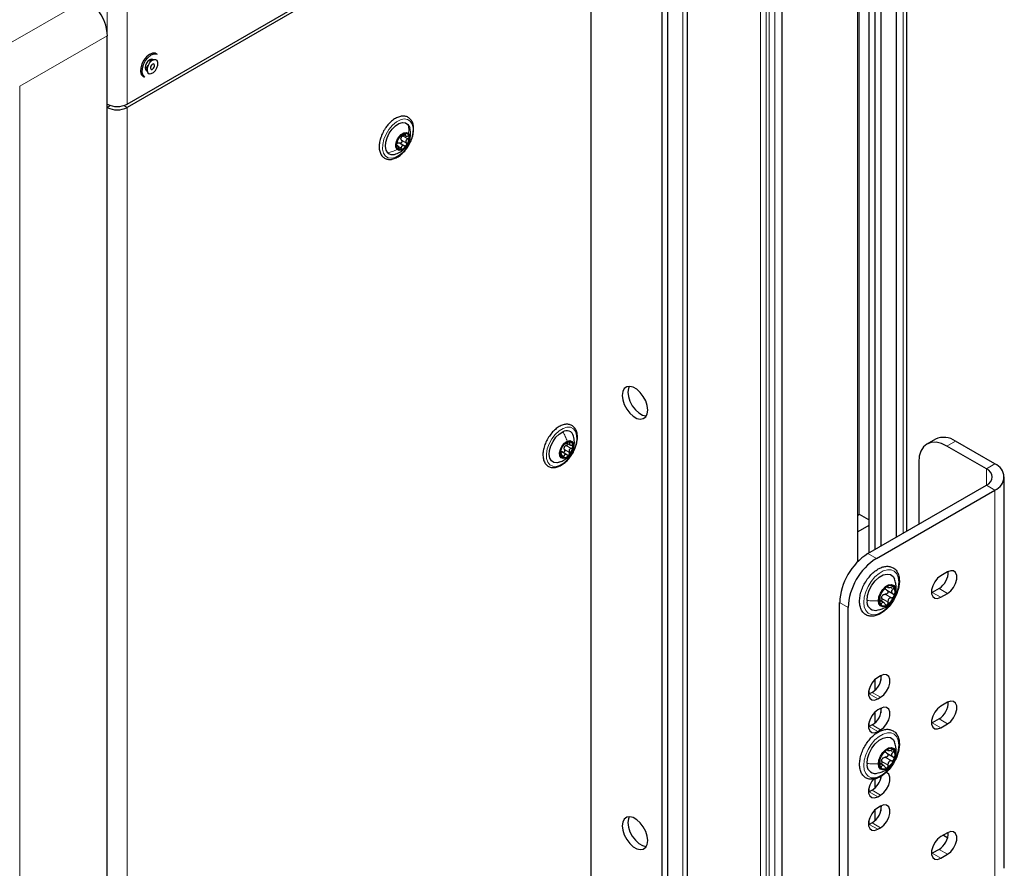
# Paper-space layout 'Blatt2' of a CAD drawing. Header units: millimetres. Extents: x 5 to 418, y 2 to 292.
# Tile 47 of 100: x 145 to 187, y 155 to 190. Entities that reach past the tile are written whole.
import ezdxf

# ---------------------------------------------------------------- set-up
doc = ezdxf.new("R2010")
doc.units = ezdxf.units.MM

psp = doc.layouts.new('Blatt2')

# ---------------------------------------------------------------- linework, layer by layer
at = {"color": 7, "linetype": 'Continuous', "lineweight": 25}
for p, q in [((173.308, 99.452), (173.308, 229.418)), ((177.237, 228.668), (177.237, 147.286)), ((172.229, 201.414), (172.229, 144.126)), ((172.464, 201.278), (172.464, 143.99)), ((149.908, 186.762), (169.047, 197.811)), ((169.047, 197.674), (149.908, 186.626)), ((169.282, 149.09), (169.282, 197.538)), ((182.01, 197.401), (182.01, 168.686)), ((182.451, 168.941), (182.451, 197.656)), ((181.138, 168.182), (181.138, 196.899)), ((181.374, 197.034), (181.374, 168.318)), ((180.408, 167.669), (180.408, 196.814)), ((180.871, 196.793), (180.871, 168.028)), ((149.083, 145.05), (149.083, 189.621)), ((151.182, 188.832), (151.123, 188.866)), ((150.657, 188.266), (150.74, 188.218)), ((150.949, 188.579), (150.865, 188.627)), ((150.578, 187.924), (150.637, 187.89)), ((161.44, 185.498), (161.54, 185.44)), ((161.209, 185.02), (161.156, 185.05)), ((161.278, 185.142), (161.484, 185.023)), ((183.652, 172.782), (183.298, 172.578)), ((186.135, 171.747), (184.485, 172.7)), ((168.039, 172.185), (167.987, 172.215)), ((168.27, 172.128), (168.042, 172.26)), ((168.265, 172.619), (168.424, 172.528)), ((185.782, 171.543), (184.132, 172.496)), ((167.885, 171.802), (168.067, 171.864)), ((182.953, 171.815), (182.953, 169.23)), ((186.526, 154.872), (186.526, 171.203)), ((180.832, 168.006), (185.782, 170.863)), ((181.185, 167.801), (186.135, 170.659)), ((180.478, 169.638), (180.408, 169.598)), ((180.871, 169.412), (180.478, 169.638)), ((180.871, 169.185), (180.408, 168.917)), ((184.155, 167.243), (183.872, 167.08)), ((181.619, 166.478), (181.88, 166.327)), ((181.63, 166.621), (181.679, 166.592)), ((183.802, 166.549), (183.519, 166.386)), ((181.489, 165.965), (181.338, 166.052)), ((183.519, 166.386), (183.485, 166.368)), ((183.872, 166.182), (184.155, 166.345)), ((179.653, 152.355), (179.653, 165.964)), ((180.007, 152.151), (180.007, 165.76)), ((181.138, 162.315), (181.138, 162.763)), ((181.362, 162.909), (181.244, 162.841)), ((181.374, 162.916), (181.374, 162.721)), ((180.891, 162.147), (180.857, 162.129)), ((180.871, 162.303), (180.871, 162.136)), ((181.009, 162.215), (180.891, 162.147)), ((181.244, 161.943), (181.362, 162.011)), ((181.362, 161.548), (181.244, 161.48)), ((181.374, 161.555), (181.374, 161.36)), ((184.155, 161.8), (183.872, 161.636)), ((181.138, 160.955), (181.138, 161.402)), ((180.891, 160.786), (180.857, 160.768)), ((180.871, 160.942), (180.871, 160.775)), ((181.009, 160.854), (180.891, 160.786)), ((183.519, 160.942), (183.485, 160.924)), ((183.802, 161.105), (183.519, 160.942)), ((183.872, 160.738), (184.155, 160.901)), ((181.244, 160.582), (181.362, 160.65)), ((181.619, 159.673), (181.88, 159.522)), ((181.63, 159.816), (181.679, 159.788)), ((181.489, 159.16), (181.338, 159.247)), ((181.374, 158.705), (181.374, 158.638)), ((181.138, 158.233), (181.138, 158.61)), ((180.891, 158.064), (180.857, 158.046)), ((180.871, 158.221), (180.871, 158.053)), ((181.009, 158.132), (180.891, 158.064)), ((181.244, 157.86), (181.362, 157.928)), ((181.362, 157.465), (181.244, 157.397)), ((181.374, 157.472), (181.374, 157.277)), ((181.138, 156.872), (181.138, 157.319)), ((180.891, 156.703), (180.857, 156.685)), ((180.871, 156.86), (180.871, 156.693)), ((181.009, 156.771), (180.891, 156.703)), ((181.244, 156.499), (181.362, 156.567)), ((184.155, 156.356), (183.872, 156.193)), ((183.987, 156.259), (184.132, 156.165)), ((184.132, 156.165), (184.161, 156.148)), ((183.519, 155.499), (183.485, 155.481)), ((183.802, 155.662), (183.519, 155.499)), ((183.872, 155.295), (184.155, 155.458))]:
    psp.add_line(p, q, dxfattribs=at)
at = {"color": 7, "linetype": 'Continuous', "lineweight": 18}
for p, q in [((173.113, 229.146), (173.113, 99.18)), ((176.354, 147.184), (176.354, 228.566)), ((176.589, 228.566), (176.589, 147.184)), ((176.707, 147.116), (176.707, 228.498)), ((176.943, 228.498), (176.943, 147.116)), ((149.083, 186.762), (149.083, 212.279)), ((149.908, 186.762), (149.908, 212.279)), ((182.305, 168.856), (182.305, 197.571)), ((180.467, 196.714), (180.467, 169.632)), ((180.891, 196.798), (180.891, 168.04)), ((144.542, 189.038), (148.2, 191.15)), ((149.083, 189.621), (145.425, 187.509)), ((145.425, 187.509), (145.425, 117.292)), ((149.218, 186.704), (149.083, 186.626)), ((149.083, 137.633), (149.083, 186.626)), ((149.773, 186.704), (149.908, 186.626)), ((149.908, 186.626), (149.908, 137.633)), ((161.418, 185.434), (161.624, 185.315)), ((161.489, 185.536), (161.536, 185.51)), ((161.152, 185.022), (161.177, 185.007)), ((161.21, 185.011), (161.35, 184.931)), ((161.362, 185.26), (161.568, 185.141)), ((168.34, 172.669), (168.403, 172.632)), ((184.485, 172.7), (184.132, 172.496)), ((168.165, 172.346), (168.371, 172.226)), ((168.243, 172.518), (168.45, 172.399)), ((167.988, 172.198), (168.003, 172.19)), ((168.071, 172.101), (168.143, 172.06)), ((185.782, 171.543), (186.135, 171.747)), ((185.782, 171.543), (185.782, 170.863)), ((185.782, 170.863), (186.135, 170.659)), ((186.135, 154.328), (186.135, 170.659)), ((180.832, 168.006), (181.185, 167.801)), ((181.648, 166.638), (181.672, 166.624)), ((181.756, 166.592), (181.882, 166.52)), ((182.01, 166.571), (181.996, 166.46)), ((184.155, 166.345), (183.802, 166.549)), ((181.413, 166.129), (181.672, 165.979)), ((181.559, 166.31), (181.818, 166.16)), ((183.872, 166.182), (183.519, 166.386)), ((180.007, 165.76), (179.653, 165.964)), ((181.332, 165.956), (181.398, 165.918)), ((180.891, 162.375), (180.891, 162.147)), ((181.244, 161.943), (180.891, 162.147)), ((181.362, 162.011), (181.009, 162.215)), ((180.891, 161.014), (180.891, 160.786)), ((181.244, 160.582), (180.891, 160.786)), ((181.362, 160.65), (181.009, 160.854)), ((183.872, 160.738), (183.519, 160.942)), ((184.155, 160.901), (183.802, 161.105)), ((181.559, 159.505), (181.818, 159.356)), ((181.648, 159.833), (181.672, 159.82)), ((181.756, 159.788), (181.882, 159.715)), ((182.01, 159.767), (181.996, 159.655)), ((181.332, 159.152), (181.398, 159.114)), ((181.413, 159.324), (181.672, 159.175)), ((180.891, 158.292), (180.891, 158.064)), ((181.244, 157.86), (180.891, 158.064)), ((181.362, 157.928), (181.009, 158.132)), ((180.891, 156.931), (180.891, 156.703)), ((181.244, 156.499), (180.891, 156.703)), ((181.362, 156.567), (181.009, 156.771)), ((183.872, 155.295), (183.519, 155.499)), ((184.155, 155.458), (183.802, 155.662))]:
    psp.add_line(p, q, dxfattribs=at)
at = {"color": 7, "linetype": 'Continuous', "lineweight": 25, "flags": 128}
for points in [[(151.123, 188.866), (151.081, 188.884), (150.969, 188.886), (150.843, 188.835), (150.719, 188.736), (150.609, 188.601), (150.525, 188.443), (150.476, 188.28)], [(151.182, 188.832), (151.14, 188.85), (151.028, 188.852), (150.902, 188.801), (150.778, 188.702), (150.668, 188.567), (150.584, 188.409), (150.535, 188.246)], [(150.476, 188.28), (150.468, 188.129), (150.501, 188.007), (150.572, 187.927), (150.578, 187.924)], [(150.535, 188.246), (150.527, 188.095), (150.56, 187.973), (150.631, 187.893), (150.637, 187.89)], [(151.013, 188.612), (150.988, 188.633), (150.925, 188.645), (150.851, 188.619), (150.776, 188.559), (150.713, 188.474), (150.671, 188.377), (150.656, 188.283)], [(150.656, 188.283), (150.671, 188.205), (150.713, 188.157), (150.744, 188.145)], [(150.746, 188.258), (150.743, 188.154), (150.774, 188.075), (150.835, 188.035), (150.916, 188.039), (151.006, 188.087), (151.089, 188.172), (151.154, 188.28), (151.191, 188.395), (151.194, 188.5), (151.163, 188.578), (151.102, 188.619), (151.021, 188.614), (150.931, 188.566), (150.848, 188.482), (150.782, 188.374), (150.746, 188.258)], [(150.868, 188.609), (150.853, 188.515), (150.835, 188.465)], [(150.882, 188.3), (150.881, 188.26), (150.893, 188.23), (150.917, 188.214), (150.948, 188.216), (150.983, 188.234), (151.015, 188.267), (151.04, 188.309), (151.054, 188.353), (151.056, 188.394), (151.043, 188.424), (151.02, 188.439), (150.989, 188.438), (150.954, 188.419), (150.922, 188.387), (150.897, 188.345), (150.882, 188.3)], [(160.788, 184.733), (160.72, 184.846), (160.692, 184.997), (160.706, 185.174), (160.76, 185.364), (160.851, 185.551), (160.971, 185.719), (161.111, 185.856), (161.258, 185.949), (161.402, 185.992), (161.53, 185.981), (161.632, 185.917)], [(161.632, 185.917), (161.699, 185.804), (161.708, 185.779)], [(161.179, 184.873), (161.132, 184.966), (161.128, 185.095), (161.168, 185.241), (161.246, 185.382), (161.35, 185.496), (161.464, 185.566), (161.57, 185.581), (161.653, 185.539)], [(161.653, 185.539), (161.7, 185.446), (161.704, 185.317), (161.663, 185.17), (161.585, 185.03), (161.482, 184.916), (161.368, 184.846), (161.261, 184.831), (161.179, 184.873)], [(171.639, 173.995), (171.618, 174.18), (171.555, 174.375), (171.456, 174.563), (171.329, 174.731), (171.185, 174.864), (171.034, 174.951), (170.889, 174.985), (170.762, 174.964), (170.663, 174.89), (170.6, 174.767), (170.579, 174.607), (170.6, 174.422), (170.663, 174.228), (170.762, 174.039), (170.889, 173.871), (171.034, 173.739), (171.185, 173.651), (171.329, 173.617), (171.456, 173.638), (171.555, 173.712), (171.618, 173.835), (171.639, 173.995)], [(170.871, 174.986), (170.836, 174.903), (170.815, 174.743), (170.836, 174.558), (170.899, 174.364), (170.998, 174.175), (171.125, 174.007), (171.269, 173.875), (171.42, 173.787), (171.565, 173.753), (171.583, 173.753)], [(167.996, 171.839), (167.852, 171.797), (167.724, 171.808), (167.623, 171.873), (167.555, 171.985), (167.527, 172.136), (167.541, 172.314), (167.596, 172.504), (167.687, 172.691), (167.807, 172.859), (167.947, 172.995), (168.094, 173.088)], [(168.224, 171.994), (168.115, 171.968), (168.026, 172.001), (167.972, 172.085), (167.961, 172.209), (167.994, 172.354), (168.066, 172.497), (168.166, 172.617), (168.279, 172.696)], [(168.279, 172.696), (168.388, 172.721), (168.476, 172.689), (168.53, 172.605), (168.542, 172.48), (168.509, 172.336), (168.437, 172.192), (168.337, 172.072), (168.224, 171.994)], [(184.132, 172.496), (183.902, 172.602), (183.681, 172.653), (183.477, 172.644), (183.298, 172.578), (183.152, 172.457), (183.043, 172.284), (182.976, 172.068), (182.953, 171.815)], [(184.155, 166.345), (184.288, 166.449), (184.405, 166.594), (184.492, 166.764), (184.538, 166.937), (184.538, 167.093), (184.492, 167.213), (184.405, 167.282), (184.288, 167.293), (184.155, 167.243)], [(180.797, 166.053), (180.82, 166.258), (180.89, 166.475), (181, 166.684), (181.141, 166.871), (181.302, 167.018), (181.47, 167.115), (181.631, 167.153), (181.772, 167.13), (181.881, 167.047), (181.937, 166.951)], [(183.872, 167.08), (183.739, 166.976), (183.622, 166.831), (183.536, 166.661), (183.489, 166.488), (183.489, 166.332), (183.536, 166.212), (183.622, 166.142), (183.739, 166.132), (183.872, 166.182)], [(181.27, 166.04), (181.292, 166.196), (181.355, 166.359), (181.452, 166.508), (181.57, 166.626), (181.696, 166.699), (181.815, 166.718), (181.911, 166.68), (181.974, 166.59), (181.996, 166.46)], [(181.996, 166.46), (181.974, 166.304), (181.911, 166.141), (181.815, 165.992), (181.696, 165.874), (181.57, 165.801), (181.452, 165.782), (181.355, 165.82), (181.292, 165.91), (181.27, 166.04)], [(181.244, 162.841), (181.111, 162.737), (180.994, 162.592), (180.908, 162.422), (180.861, 162.249), (180.861, 162.093), (180.908, 161.973), (180.994, 161.904), (181.111, 161.893), (181.244, 161.943)], [(181.362, 162.011), (181.495, 162.115), (181.612, 162.26), (181.699, 162.43), (181.745, 162.603), (181.745, 162.759), (181.699, 162.879), (181.612, 162.948), (181.495, 162.959), (181.362, 162.909)], [(181.362, 160.65), (181.495, 160.754), (181.612, 160.899), (181.699, 161.069), (181.745, 161.242), (181.745, 161.398), (181.699, 161.518), (181.612, 161.587), (181.495, 161.598), (181.362, 161.548)], [(183.872, 161.636), (183.739, 161.532), (183.622, 161.387), (183.536, 161.217), (183.489, 161.044), (183.489, 160.888), (183.536, 160.768), (183.622, 160.699), (183.739, 160.688), (183.872, 160.738)], [(184.155, 160.901), (184.288, 161.005), (184.405, 161.151), (184.492, 161.32), (184.538, 161.494), (184.538, 161.65), (184.492, 161.769), (184.405, 161.839), (184.288, 161.849), (184.155, 161.8)], [(181.244, 161.48), (181.111, 161.376), (180.994, 161.231), (180.908, 161.061), (180.861, 160.888), (180.861, 160.732), (180.908, 160.612), (180.994, 160.543), (181.111, 160.532), (181.244, 160.582)], [(180.797, 159.248), (180.82, 159.454), (180.89, 159.67), (181, 159.88), (181.141, 160.066), (181.302, 160.214), (181.47, 160.31), (181.631, 160.349), (181.772, 160.325), (181.881, 160.242), (181.937, 160.146)], [(181.27, 159.236), (181.292, 159.392), (181.355, 159.554), (181.452, 159.704), (181.57, 159.822), (181.696, 159.895), (181.815, 159.913), (181.911, 159.875), (181.974, 159.786), (181.996, 159.655)], [(181.996, 159.655), (181.974, 159.499), (181.911, 159.337), (181.815, 159.187), (181.696, 159.069), (181.57, 158.996), (181.452, 158.978), (181.355, 159.016), (181.292, 159.105), (181.27, 159.236)], [(181.362, 157.928), (181.495, 158.032), (181.612, 158.177), (181.699, 158.347), (181.745, 158.52), (181.745, 158.676), (181.699, 158.796), (181.612, 158.866), (181.588, 158.873)], [(181.059, 158.597), (180.994, 158.509), (180.908, 158.339), (180.861, 158.166), (180.861, 158.01), (180.908, 157.89), (180.994, 157.821), (181.111, 157.81), (181.244, 157.86)], [(181.362, 156.567), (181.495, 156.671), (181.612, 156.817), (181.699, 156.986), (181.745, 157.159), (181.745, 157.315), (181.699, 157.435), (181.612, 157.505), (181.495, 157.515), (181.362, 157.465)], [(171.639, 156.031), (171.618, 156.216), (171.555, 156.411), (171.456, 156.6), (171.329, 156.767), (171.185, 156.9), (171.034, 156.987), (170.889, 157.021), (170.762, 157.001), (170.663, 156.926), (170.6, 156.804), (170.579, 156.643), (170.6, 156.458), (170.663, 156.264), (170.762, 156.075), (170.889, 155.907), (171.034, 155.775), (171.185, 155.687), (171.329, 155.653), (171.456, 155.674), (171.555, 155.749), (171.618, 155.871), (171.639, 156.031)], [(170.871, 157.022), (170.836, 156.94), (170.815, 156.779), (170.836, 156.595), (170.899, 156.4), (170.998, 156.211), (171.125, 156.043), (171.269, 155.911), (171.42, 155.824), (171.565, 155.789), (171.583, 155.789)], [(181.244, 157.397), (181.111, 157.293), (180.994, 157.148), (180.908, 156.978), (180.861, 156.805), (180.861, 156.649), (180.908, 156.529), (180.994, 156.46), (181.111, 156.449), (181.244, 156.499)], [(183.872, 156.193), (183.739, 156.089), (183.622, 155.943), (183.536, 155.774), (183.489, 155.6), (183.489, 155.445), (183.536, 155.325), (183.622, 155.255), (183.739, 155.245), (183.872, 155.295)], [(184.155, 155.458), (184.288, 155.562), (184.405, 155.707), (184.492, 155.877), (184.538, 156.05), (184.538, 156.206), (184.492, 156.326), (184.405, 156.395), (184.288, 156.406), (184.155, 156.356)]]:
    psp.add_lwpolyline(points, dxfattribs=at)
at = {"color": 7, "linetype": 'Continuous', "lineweight": 18, "flags": 128}
for points in [[(161.728, 186.051), (161.806, 185.927), (161.843, 185.762), (161.837, 185.566), (161.789, 185.355), (161.701, 185.141), (161.579, 184.94), (161.433, 184.766), (161.271, 184.629), (161.105, 184.54), (160.946, 184.504), (160.805, 184.524), (160.692, 184.599), (160.614, 184.723), (160.576, 184.889), (160.582, 185.084), (160.63, 185.295), (160.718, 185.509), (160.84, 185.71), (160.987, 185.884), (161.148, 186.021), (161.314, 186.11), (161.473, 186.146), (161.614, 186.126), (161.728, 186.051)], [(167.985, 171.697), (167.823, 171.647), (167.676, 171.652), (167.554, 171.713), (167.466, 171.824), (167.417, 171.98), (167.412, 172.168), (167.449, 172.376), (167.527, 172.591), (167.64, 172.797), (167.781, 172.98), (167.939, 173.128), (168.106, 173.23), (168.267, 173.281), (168.414, 173.276), (168.536, 173.215), (168.624, 173.103), (168.673, 172.948), (168.679, 172.76), (168.641, 172.551), (168.563, 172.337), (168.45, 172.131), (168.309, 171.948), (168.151, 171.8), (167.985, 171.697)], [(182.116, 166.815), (182.095, 166.601), (182.033, 166.374), (181.933, 166.149), (181.801, 165.938), (181.645, 165.754), (181.474, 165.606), (181.298, 165.504), (181.127, 165.454), (180.971, 165.459), (180.839, 165.518), (180.739, 165.627), (180.676, 165.781), (180.655, 165.971), (180.676, 166.185), (180.739, 166.412), (180.839, 166.637), (180.971, 166.848), (181.127, 167.032), (181.298, 167.18), (181.474, 167.281), (181.645, 167.331), (181.801, 167.327), (181.933, 167.268), (182.033, 167.159), (182.095, 167.004), (182.116, 166.815)], [(182.116, 160.01), (182.095, 159.796), (182.033, 159.57), (181.933, 159.345), (181.801, 159.134), (181.645, 158.949), (181.474, 158.802), (181.298, 158.7), (181.127, 158.65), (180.971, 158.654), (180.839, 158.713), (180.739, 158.823), (180.676, 158.977), (180.655, 159.167), (180.676, 159.381), (180.739, 159.607), (180.839, 159.832), (180.971, 160.043), (181.127, 160.228), (181.298, 160.375), (181.474, 160.477), (181.645, 160.527), (181.801, 160.522), (181.933, 160.464), (182.033, 160.354), (182.095, 160.2), (182.116, 160.01)]]:
    psp.add_lwpolyline(points, dxfattribs=at)
at = {"color": 7, "linetype": 'Continuous', "lineweight": 25}
for centre, radius, start, end in [((150.498, 188.571), 0.346, 297.74, 325.16), ((149.495, 187.558), 0.897, 242.6097, 297.3903), ((149.495, 187.422), 0.897, 242.6097, 297.3903), ((161.695, 185.039), 0.543, 142.8697, 181.5276), ((161.595, 185.165), 0.39, 100.2814, 148.8549), ((161.531, 185.298), 0.198, 154.9793, 169.4181), ((161.528, 185.396), 0.152, 356.8849, 90.8685), ((161.137, 185.373), 0.543, 322.8697, 1.5276), ((161.304, 185.016), 0.152, 176.8849, 270.8685), ((161.237, 185.247), 0.39, 280.2814, 328.8549), ((160.986, 184.944), 0.289, 226.745, 287.6985), ((168.256, 172.837), 0.299, 14.1551, 122.729), ((168.383, 172.386), 0.298, 85.7943, 144.2762), ((168.337, 172.512), 0.184, 346.0603, 68.2132), ((183.997, 172.018), 0.838, 54.3824, 114.3071), ((168.166, 172.177), 0.184, 166.0603, 248.2132), ((168.583, 172.155), 0.599, 137.4839, 173.6092), ((168.359, 172.359), 0.219, 148.7957, 162.2973), ((167.92, 172.535), 0.599, 317.4839, 353.6092), ((168.119, 172.304), 0.298, 265.7943, 324.2762), ((185.653, 171.203), 0.364, 290.7834, 69.2166), ((185.929, 171.203), 0.582, 290.7834, 69.2166), ((182.212, 165.848), 2.561, 122.6055, 177.3945), ((182.566, 165.644), 2.561, 122.6055, 177.3945), ((183.366, 167.247), 0.823, 301.9371, 0.9544), ((182.02, 166.028), 0.716, 122.638, 159.7729), ((181.763, 166.472), 0.205, 40.5328, 129.2482), ((181.538, 166.415), 0.426, 333.4364, 26.5636), ((181.146, 165.99), 0.355, 169.747, 274.3207), ((181.729, 166.085), 0.426, 153.4364, 206.5636), ((181.645, 166.096), 0.263, 135.2838, 147.1271), ((181.247, 166.472), 0.716, 302.638, 339.7729), ((181.503, 166.028), 0.205, 220.5328, 309.2482), ((180.573, 162.913), 0.823, 301.9371, 0.9544), ((180.573, 161.552), 0.823, 301.9371, 0.9544), ((183.366, 161.804), 0.823, 301.9371, 0.9544), ((182.02, 159.223), 0.716, 122.638, 159.7729), ((181.645, 159.291), 0.263, 135.2838, 147.1271), ((181.763, 159.668), 0.205, 40.5328, 129.2482), ((181.538, 159.611), 0.426, 333.4364, 26.5636), ((181.146, 159.185), 0.355, 169.747, 274.3207), ((181.729, 159.281), 0.426, 153.4364, 206.5636), ((181.503, 159.223), 0.205, 220.5328, 309.2482), ((181.247, 159.668), 0.716, 302.638, 339.7729), ((180.54, 158.855), 0.861, 302.9316, 350.3894), ((180.573, 157.47), 0.823, 301.9371, 0.9544), ((183.366, 156.36), 0.823, 301.9371, 0.9544)]:
    psp.add_arc(centre, radius, start, end, dxfattribs=at)
psp.add_ellipse((148.198, 190.129), major_axis=(-0.625, 1.083), ratio=0.578965, start_param=3.928442, end_param=5.496499, dxfattribs=at)
for points, knots in [([(161.687, 185.089), (161.697, 185.104), (161.746, 185.184), (161.807, 185.343), (161.862, 185.552), (161.877, 185.753), (161.852, 185.935), (161.785, 186.088), (161.678, 186.199), (161.543, 186.26), (161.394, 186.27), (161.235, 186.233), (161.072, 186.151), (160.91, 186.025), (160.791, 185.898), (160.73, 185.815), (160.713, 185.792)], [0, 0, 0, 0, 0.018993, 0.099319, 0.179882, 0.260923, 0.342603, 0.424299, 0.503712, 0.579501, 0.653983, 0.730069, 0.809028, 0.88946, 0.969933, 1, 1, 1, 1]), ([(160.713, 185.792), (160.691, 185.759), (160.626, 185.664), (160.55, 185.521), (160.515, 185.411), (160.502, 185.371)], [0, 0, 0, 0, 0.250555, 0.725731, 1, 1, 1, 1]), ([(161.07, 184.668), (161.145, 184.693), (161.27, 184.734), (161.421, 184.838), (161.545, 184.958), (161.65, 185.114), (161.715, 185.282), (161.757, 185.504), (161.728, 185.666), (161.707, 185.783)], [0, 0, 0, 0, 0.165961, 0.273235, 0.379241, 0.527018, 0.662597, 0.754984, 1, 1, 1, 1]), ([(160.502, 185.371), (160.491, 185.342), (160.454, 185.242), (160.429, 185.074), (160.43, 184.88), (160.475, 184.71), (160.56, 184.575), (160.681, 184.485), (160.824, 184.448), (160.978, 184.459), (161.139, 184.516), (161.303, 184.619), (161.46, 184.762), (161.593, 184.921), (161.659, 185.038), (161.687, 185.089)], [0, 0, 0, 0, 0.035352, 0.118943, 0.203128, 0.287922, 0.371781, 0.45223, 0.529721, 0.607165, 0.687331, 0.769983, 0.853361, 0.936577, 1, 1, 1, 1]), ([(161.262, 185.366), (161.257, 185.359), (161.247, 185.344), (161.235, 185.323), (161.227, 185.305), (161.224, 185.298), (161.223, 185.294)], [0, 0, 0, 0, 0.249991, 0.499611, 0.749127, 1, 1, 1, 1]), ([(161.307, 185.412), (161.306, 185.412), (161.302, 185.411), (161.291, 185.402), (161.277, 185.387), (161.267, 185.373), (161.262, 185.366)], [0, 0, 0, 0, 0.249852, 0.499902, 0.750115, 1, 1, 1, 1]), ([(161.307, 185.412), (161.311, 185.413), (161.317, 185.415), (161.336, 185.427), (161.354, 185.439), (161.375, 185.454), (161.406, 185.476), (161.427, 185.493), (161.442, 185.505)], [0, 0, 0, 0, 0.249201, 0.374338, 0.498932, 0.624008, 0.74976, 1, 1, 1, 1]), ([(161.352, 185.382), (161.36, 185.393), (161.378, 185.415), (161.405, 185.428), (161.418, 185.434)], [0, 0, 0, 0, 0.498457, 1, 1, 1, 1]), ([(161.468, 185.481), (161.465, 185.476), (161.459, 185.463), (161.441, 185.446), (161.426, 185.438), (161.418, 185.434)], [0, 0, 0, 0, 0.2821522, 0.6403488, 1, 1, 1, 1]), ([(161.526, 185.548), (161.52, 185.547), (161.507, 185.545), (161.484, 185.535), (161.461, 185.521), (161.448, 185.51), (161.442, 185.505)], [0, 0, 0, 0, 0.249857, 0.499466, 0.749011, 1, 1, 1, 1]), ([(161.536, 185.51), (161.529, 185.498), (161.518, 185.482), (161.52, 185.462), (161.527, 185.448), (161.542, 185.438), (161.57, 185.428), (161.596, 185.428), (161.614, 185.428)], [0, 0, 0, 0, 0.249168, 0.374303, 0.498903, 0.623987, 0.749746, 1, 1, 1, 1]), ([(161.536, 185.51), (161.539, 185.515), (161.546, 185.525), (161.547, 185.538), (161.541, 185.547), (161.531, 185.548), (161.526, 185.548)], [0, 0, 0, 0, 0.249807, 0.500055, 0.750309, 1, 1, 1, 1]), ([(161.68, 185.388), (161.678, 185.394), (161.675, 185.407), (161.66, 185.421), (161.639, 185.428), (161.622, 185.428), (161.614, 185.428)], [0, 0, 0, 0, 0.250033, 0.499632, 0.749228, 1, 1, 1, 1]), ([(161.624, 185.315), (161.632, 185.319), (161.648, 185.327), (161.666, 185.345), (161.679, 185.367), (161.679, 185.381), (161.68, 185.388)], [0, 0, 0, 0, 0.249815, 0.499908, 0.75012, 1, 1, 1, 1]), ([(161.167, 185.12), (161.165, 185.113), (161.16, 185.099), (161.155, 185.073), (161.151, 185.046), (161.152, 185.032), (161.152, 185.024)], [0, 0, 0, 0, 0.249815, 0.499908, 0.75012, 1, 1, 1, 1]), ([(161.152, 185.024), (161.153, 185.018), (161.155, 185.006), (161.161, 184.997), (161.169, 184.997), (161.175, 185.004), (161.177, 185.007)], [0, 0, 0, 0, 0.250033, 0.499632, 0.749228, 1, 1, 1, 1]), ([(161.167, 185.12), (161.173, 185.136), (161.18, 185.159), (161.191, 185.195), (161.199, 185.222), (161.207, 185.246), (161.217, 185.274), (161.221, 185.286), (161.223, 185.294)], [0, 0, 0, 0, 0.249199, 0.374336, 0.49893, 0.624007, 0.749759, 1, 1, 1, 1]), ([(161.256, 184.926), (161.251, 184.944), (161.244, 184.97), (161.229, 184.998), (161.218, 185.014), (161.206, 185.022), (161.192, 185.024), (161.183, 185.014), (161.177, 185.007)], [0, 0, 0, 0, 0.249168, 0.374303, 0.498903, 0.623987, 0.749746, 1, 1, 1, 1]), ([(161.205, 185.151), (161.218, 185.153), (161.242, 185.157), (161.266, 185.147), (161.278, 185.142)], [0, 0, 0, 0, 0.498457, 1, 1, 1, 1]), ([(161.362, 185.26), (161.366, 185.253), (161.375, 185.24), (161.38, 185.214), (161.377, 185.188), (161.365, 185.164), (161.346, 185.146), (161.324, 185.136), (161.3, 185.134), (161.285, 185.139), (161.278, 185.142)], [0, 0, 0, 0, 0.125222, 0.249483, 0.374326, 0.499063, 0.623896, 0.749388, 0.874441, 1, 1, 1, 1]), ([(161.362, 185.26), (161.354, 185.271), (161.339, 185.293), (161.337, 185.321), (161.336, 185.334)], [0, 0, 0, 0, 0.501552, 1, 1, 1, 1]), ([(161.484, 185.023), (161.468, 185.029), (161.445, 185.037), (161.413, 185.033), (161.391, 185.023), (161.373, 185.006), (161.356, 184.976), (161.352, 184.949), (161.35, 184.931)], [0, 0, 0, 0, 0.249201, 0.374338, 0.498932, 0.624008, 0.74976, 1, 1, 1, 1]), ([(161.484, 185.023), (161.491, 185.02), (161.506, 185.015), (161.53, 185.016), (161.553, 185.026), (161.564, 185.039), (161.57, 185.046)], [0, 0, 0, 0, 0.249852, 0.499902, 0.750115, 1, 1, 1, 1]), ([(161.624, 185.315), (161.607, 185.306), (161.582, 185.293), (161.558, 185.265), (161.546, 185.24), (161.541, 185.214), (161.545, 185.178), (161.559, 185.156), (161.568, 185.141)], [0, 0, 0, 0, 0.249199, 0.374336, 0.49893, 0.624007, 0.749759, 1, 1, 1, 1]), ([(161.57, 185.046), (161.574, 185.053), (161.583, 185.069), (161.586, 185.095), (161.581, 185.12), (161.573, 185.134), (161.568, 185.141)], [0, 0, 0, 0, 0.249991, 0.499611, 0.749127, 1, 1, 1, 1]), ([(161.256, 184.926), (161.258, 184.917), (161.262, 184.901), (161.274, 184.88), (161.289, 184.866), (161.3, 184.865), (161.306, 184.864)], [0, 0, 0, 0, 0.249807, 0.500055, 0.750309, 1, 1, 1, 1]), ([(161.306, 184.864), (161.312, 184.865), (161.323, 184.868), (161.337, 184.884), (161.347, 184.905), (161.349, 184.922), (161.35, 184.931)], [0, 0, 0, 0, 0.249857, 0.499466, 0.749011, 1, 1, 1, 1]), ([(168.703, 172.787), (168.704, 172.822), (168.709, 172.923), (168.686, 173.076), (168.619, 173.228), (168.512, 173.339), (168.377, 173.399), (168.228, 173.409), (168.069, 173.371), (167.905, 173.289), (167.745, 173.162), (167.619, 173.032), (167.558, 172.94), (167.539, 172.911)], [0, 0, 0, 0, 0.0541931, 0.1575974, 0.2612063, 0.3618922, 0.4579878, 0.5524598, 0.649001, 0.7491817, 0.851209, 0.9532787, 1, 1, 1, 1]), ([(167.539, 172.911), (167.515, 172.878), (167.448, 172.783), (167.364, 172.607), (167.294, 172.397), (167.262, 172.191), (167.269, 171.999), (167.318, 171.832), (167.408, 171.701), (167.532, 171.617), (167.676, 171.586), (167.831, 171.602), (167.993, 171.664), (168.157, 171.772), (168.313, 171.918), (168.45, 172.097), (168.539, 172.238), (168.57, 172.318), (168.575, 172.329)], [0, 0, 0, 0, 0.037223, 0.1059708, 0.1748583, 0.2440623, 0.313776, 0.3839306, 0.4530895, 0.5192817, 0.5832992, 0.6475403, 0.7141536, 0.7826739, 0.8516508, 0.9204812, 0.9892177, 1, 1, 1, 1]), ([(168.185, 172.59), (168.187, 172.588), (168.191, 172.586), (168.208, 172.591), (168.226, 172.599), (168.248, 172.61), (168.28, 172.627), (168.303, 172.643), (168.319, 172.653)], [0, 0, 0, 0, 0.249168, 0.374303, 0.498903, 0.623987, 0.749746, 1, 1, 1, 1]), ([(168.405, 172.683), (168.399, 172.684), (168.388, 172.685), (168.365, 172.678), (168.341, 172.667), (168.326, 172.658), (168.319, 172.653)], [0, 0, 0, 0, 0.250033, 0.499632, 0.749228, 1, 1, 1, 1]), ([(168.403, 172.632), (168.394, 172.62), (168.38, 172.603), (168.377, 172.578), (168.381, 172.561), (168.393, 172.546), (168.417, 172.53), (168.442, 172.526), (168.459, 172.523)], [0, 0, 0, 0, 0.249199, 0.374336, 0.49893, 0.624007, 0.749759, 1, 1, 1, 1]), ([(168.403, 172.632), (168.408, 172.638), (168.416, 172.649), (168.421, 172.664), (168.418, 172.677), (168.409, 172.681), (168.405, 172.683)], [0, 0, 0, 0, 0.249815, 0.499908, 0.75012, 1, 1, 1, 1]), ([(168.51, 172.342), (168.528, 172.384), (168.57, 172.484), (168.588, 172.68), (168.561, 172.827), (168.545, 172.911)], [0, 0, 0, 0, 0.231701, 0.558768, 1, 1, 1, 1]), ([(168.575, 172.329), (168.6, 172.387), (168.655, 172.515), (168.691, 172.67), (168.7, 172.762), (168.703, 172.787)], [0, 0, 0, 0, 0.379246, 0.83039, 1, 1, 1, 1]), ([(168.013, 172.314), (168.01, 172.308), (168.005, 172.296), (167.997, 172.272), (167.99, 172.245), (167.988, 172.229), (167.987, 172.222)], [0, 0, 0, 0, 0.249852, 0.499902, 0.750115, 1, 1, 1, 1]), ([(167.987, 172.222), (167.987, 172.215), (167.987, 172.2), (167.99, 172.188), (167.996, 172.184), (168, 172.188), (168.003, 172.19)], [0, 0, 0, 0, 0.2499907, 0.4996106, 0.7491271, 1, 1, 1, 1]), ([(168.004, 172.264), (168.015, 172.264), (168.039, 172.263), (168.06, 172.249), (168.071, 172.242)], [0, 0, 0, 0, 0.498459, 1, 1, 1, 1]), ([(168.013, 172.314), (168.018, 172.328), (168.027, 172.348), (168.041, 172.382), (168.053, 172.408), (168.064, 172.432), (168.079, 172.462), (168.086, 172.477), (168.091, 172.486)], [0, 0, 0, 0, 0.249201, 0.374338, 0.498932, 0.624008, 0.74976, 1, 1, 1, 1]), ([(168.165, 172.346), (168.168, 172.338), (168.175, 172.323), (168.176, 172.296), (168.17, 172.27), (168.156, 172.248), (168.136, 172.233), (168.114, 172.227), (168.091, 172.229), (168.078, 172.238), (168.071, 172.242)], [0, 0, 0, 0, 0.125221, 0.249481, 0.374324, 0.499061, 0.623895, 0.749387, 0.87444, 1, 1, 1, 1]), ([(168.141, 172.56), (168.135, 172.553), (168.124, 172.54), (168.109, 172.519), (168.097, 172.5), (168.093, 172.491), (168.091, 172.486)], [0, 0, 0, 0, 0.249857, 0.499466, 0.749011, 1, 1, 1, 1]), ([(168.185, 172.59), (168.184, 172.591), (168.182, 172.593), (168.172, 172.588), (168.158, 172.577), (168.147, 172.566), (168.141, 172.56)], [0, 0, 0, 0, 0.249807, 0.500055, 0.750309, 1, 1, 1, 1]), ([(168.165, 172.346), (168.159, 172.358), (168.148, 172.383), (168.149, 172.412), (168.15, 172.426)], [0, 0, 0, 0, 0.501552, 1, 1, 1, 1]), ([(168.172, 172.473), (168.182, 172.483), (168.202, 172.504), (168.23, 172.513), (168.243, 172.518)], [0, 0, 0, 0, 0.498457, 1, 1, 1, 1]), ([(168.308, 172.595), (168.308, 172.592), (168.31, 172.583), (168.304, 172.564), (168.289, 172.543), (168.268, 172.527), (168.252, 172.521), (168.243, 172.518)], [0, 0, 0, 0, 0.080229, 0.309436, 0.539851, 0.76946, 1, 1, 1, 1]), ([(168.45, 172.399), (168.432, 172.392), (168.406, 172.382), (168.378, 172.356), (168.363, 172.332), (168.355, 172.305), (168.354, 172.268), (168.364, 172.243), (168.371, 172.226)], [0, 0, 0, 0, 0.249201, 0.374338, 0.498932, 0.624008, 0.74976, 1, 1, 1, 1]), ([(168.361, 172.13), (168.367, 172.137), (168.377, 172.151), (168.383, 172.177), (168.381, 172.203), (168.375, 172.219), (168.371, 172.226)], [0, 0, 0, 0, 0.249857, 0.499466, 0.749011, 1, 1, 1, 1]), ([(168.45, 172.399), (168.458, 172.402), (168.474, 172.408), (168.495, 172.424), (168.511, 172.445), (168.514, 172.46), (168.515, 172.468)], [0, 0, 0, 0, 0.249852, 0.499902, 0.750115, 1, 1, 1, 1]), ([(168.515, 172.468), (168.515, 172.475), (168.514, 172.49), (168.502, 172.507), (168.483, 172.519), (168.467, 172.522), (168.459, 172.523)], [0, 0, 0, 0, 0.249991, 0.499611, 0.749127, 1, 1, 1, 1]), ([(168.059, 172.081), (168.056, 172.099), (168.053, 172.127), (168.043, 172.159), (168.035, 172.179), (168.026, 172.191), (168.016, 172.2), (168.008, 172.194), (168.003, 172.19)], [0, 0, 0, 0, 0.249199, 0.374336, 0.49893, 0.624007, 0.749759, 1, 1, 1, 1]), ([(168.059, 172.081), (168.06, 172.072), (168.062, 172.054), (168.071, 172.031), (168.082, 172.013), (168.092, 172.009), (168.097, 172.007)], [0, 0, 0, 0, 0.2498147, 0.4999078, 0.7501201, 1, 1, 1, 1]), ([(168.067, 171.864), (168.127, 171.897), (168.231, 171.954), (168.35, 172.061), (168.399, 172.137), (168.421, 172.171)], [0, 0, 0, 0, 0.434052, 0.747032, 1, 1, 1, 1]), ([(168.097, 172.007), (168.103, 172.006), (168.113, 172.006), (168.127, 172.018), (168.138, 172.036), (168.141, 172.052), (168.143, 172.06)], [0, 0, 0, 0, 0.250033, 0.499632, 0.749228, 1, 1, 1, 1]), ([(168.277, 172.123), (168.263, 172.131), (168.242, 172.144), (168.211, 172.146), (168.19, 172.141), (168.172, 172.128), (168.153, 172.103), (168.147, 172.077), (168.143, 172.06)], [0, 0, 0, 0, 0.249168, 0.374303, 0.498903, 0.623987, 0.749746, 1, 1, 1, 1]), ([(168.277, 172.123), (168.284, 172.119), (168.297, 172.11), (168.32, 172.108), (168.343, 172.113), (168.355, 172.124), (168.361, 172.13)], [0, 0, 0, 0, 0.249807, 0.500055, 0.750309, 1, 1, 1, 1]), ([(181.265, 167.364), (181.234, 167.345), (181.143, 167.288), (180.998, 167.164), (180.84, 166.985), (180.705, 166.781), (180.597, 166.561), (180.521, 166.335), (180.483, 166.112), (180.483, 165.903), (180.525, 165.716), (180.609, 165.562), (180.73, 165.452), (180.877, 165.394), (181.038, 165.385), (181.208, 165.423), (181.384, 165.507), (181.559, 165.635), (181.723, 165.8), (181.869, 165.995), (181.99, 166.209), (182.08, 166.434), (182.135, 166.659), (182.152, 166.875), (182.129, 167.073), (182.063, 167.243), (181.957, 167.373), (181.82, 167.454), (181.664, 167.485), (181.498, 167.467), (181.363, 167.418), (181.285, 167.375), (181.265, 167.364)], [0, 0, 0, 0, 0.018673, 0.053858, 0.088978, 0.124026, 0.159069, 0.19418, 0.229444, 0.26495, 0.300703, 0.336174, 0.3704, 0.403215, 0.435664, 0.4689, 0.503345, 0.538446, 0.573603, 0.608677, 0.643711, 0.678787, 0.713972, 0.749363, 0.785021, 0.82072, 0.8556, 0.888944, 0.92147, 0.95423, 0.98818, 1, 1, 1, 1]), ([(182.014, 166.571), (182.011, 166.631), (182.005, 166.76), (181.96, 166.885), (181.937, 166.952)], [0, 0, 0, 0, 0.469367, 1, 1, 1, 1]), ([(181.398, 166.369), (181.406, 166.378), (181.417, 166.393), (181.44, 166.424), (181.461, 166.449), (181.483, 166.477), (181.513, 166.512), (181.532, 166.535), (181.544, 166.55)], [0, 0, 0, 0, 0.249219, 0.374357, 0.498947, 0.62402, 0.749767, 1, 1, 1, 1]), ([(181.633, 166.631), (181.625, 166.626), (181.609, 166.616), (181.584, 166.594), (181.561, 166.571), (181.55, 166.557), (181.544, 166.55)], [0, 0, 0, 0, 0.24999, 0.499611, 0.749127, 1, 1, 1, 1]), ([(181.623, 166.475), (181.631, 166.47), (181.647, 166.459), (181.662, 166.435), (181.668, 166.405), (181.662, 166.374), (181.645, 166.345), (181.619, 166.324), (181.589, 166.311), (181.569, 166.31), (181.559, 166.31)], [0, 0, 0, 0, 0.125212, 0.249468, 0.37431, 0.49905, 0.623887, 0.749382, 0.874437, 1, 1, 1, 1]), ([(181.623, 166.475), (181.609, 166.484), (181.58, 166.502), (181.568, 166.531), (181.562, 166.545)], [0, 0, 0, 0, 0.5006091, 1, 1, 1, 1]), ([(181.672, 166.624), (181.674, 166.628), (181.676, 166.637), (181.669, 166.643), (181.655, 166.642), (181.641, 166.635), (181.633, 166.631)], [0, 0, 0, 0, 0.249853, 0.499901, 0.750114, 1, 1, 1, 1]), ([(181.672, 166.624), (181.67, 166.615), (181.667, 166.601), (181.68, 166.591), (181.697, 166.586), (181.723, 166.587), (181.763, 166.592), (181.796, 166.603), (181.818, 166.611)], [0, 0, 0, 0, 0.2492203, 0.374358, 0.498948, 0.6240206, 0.749768, 1, 1, 1, 1]), ([(181.919, 166.606), (181.914, 166.61), (181.904, 166.62), (181.878, 166.624), (181.849, 166.622), (181.828, 166.615), (181.818, 166.611)], [0, 0, 0, 0, 0.249858, 0.499467, 0.749011, 1, 1, 1, 1]), ([(181.882, 166.52), (181.865, 166.505), (181.839, 166.483), (181.821, 166.447), (181.816, 166.418), (181.821, 166.39), (181.839, 166.355), (181.865, 166.337), (181.882, 166.326)], [0, 0, 0, 0, 0.249194, 0.37433, 0.498925, 0.624004, 0.749757, 1, 1, 1, 1]), ([(181.882, 166.52), (181.89, 166.526), (181.906, 166.54), (181.921, 166.563), (181.927, 166.587), (181.922, 166.599), (181.919, 166.606)], [0, 0, 0, 0, 0.249806, 0.500054, 0.750309, 1, 1, 1, 1]), ([(181.973, 166.314), (181.982, 166.339), (182.01, 166.423), (182.013, 166.511), (182.014, 166.573)], [0, 0, 0, 0, 0.2998749, 1, 1, 1, 1]), ([(181.347, 166.276), (181.344, 166.266), (181.337, 166.246), (181.332, 166.223), (181.331, 166.207), (181.333, 166.205), (181.334, 166.203)], [0, 0, 0, 0, 0.250032, 0.4996317, 0.7492275, 1, 1, 1, 1]), ([(181.334, 166.009), (181.337, 166.032), (181.341, 166.067), (181.342, 166.113), (181.342, 166.144), (181.342, 166.17), (181.341, 166.195), (181.337, 166.2), (181.334, 166.203)], [0, 0, 0, 0, 0.249194, 0.37433, 0.498925, 0.624004, 0.749757, 1, 1, 1, 1]), ([(181.398, 166.369), (181.395, 166.365), (181.388, 166.356), (181.375, 166.334), (181.36, 166.306), (181.352, 166.286), (181.347, 166.276)], [0, 0, 0, 0, 0.249816, 0.499908, 0.75012, 1, 1, 1, 1]), ([(181.413, 166.129), (181.414, 166.118), (181.417, 166.096), (181.41, 166.064), (181.398, 166.039), (181.387, 166.03), (181.382, 166.026)], [0, 0, 0, 0, 0.278955, 0.555759, 0.833842, 1, 1, 1, 1]), ([(181.413, 166.129), (181.411, 166.148), (181.406, 166.185), (181.419, 166.221), (181.425, 166.238)], [0, 0, 0, 0, 0.500646, 1, 1, 1, 1]), ([(181.459, 166.28), (181.474, 166.29), (181.505, 166.309), (181.541, 166.31), (181.559, 166.31)], [0, 0, 0, 0, 0.4981104, 1, 1, 1, 1]), ([(181.818, 166.16), (181.796, 166.159), (181.763, 166.158), (181.723, 166.136), (181.698, 166.113), (181.68, 166.083), (181.666, 166.038), (181.67, 166.003), (181.672, 165.979)], [0, 0, 0, 0, 0.2492191, 0.3743567, 0.4989469, 0.6240198, 0.7497675, 1, 1, 1, 1]), ([(181.818, 166.16), (181.828, 166.16), (181.849, 166.161), (181.878, 166.174), (181.904, 166.195), (181.914, 166.215), (181.919, 166.224)], [0, 0, 0, 0, 0.249816, 0.4999076, 0.7501199, 1, 1, 1, 1]), ([(181.919, 166.224), (181.922, 166.235), (181.927, 166.255), (181.921, 166.285), (181.906, 166.31), (181.89, 166.32), (181.882, 166.326)], [0, 0, 0, 0, 0.250032, 0.499632, 0.749228, 1, 1, 1, 1]), ([(181.169, 165.635), (181.287, 165.663), (181.497, 165.712), (181.687, 165.843), (181.75, 165.922), (181.754, 165.927)], [0, 0, 0, 0, 0.542322, 0.969969, 1, 1, 1, 1]), ([(181.334, 166.009), (181.333, 165.999), (181.331, 165.977), (181.332, 165.945), (181.337, 165.914), (181.344, 165.901), (181.347, 165.895)], [0, 0, 0, 0, 0.249806, 0.5000545, 0.7503094, 1, 1, 1, 1]), ([(181.347, 165.895), (181.352, 165.89), (181.36, 165.881), (181.375, 165.883), (181.388, 165.895), (181.395, 165.91), (181.398, 165.918)], [0, 0, 0, 0, 0.249858, 0.499467, 0.749011, 1, 1, 1, 1]), ([(181.544, 165.905), (181.532, 165.923), (181.513, 165.949), (181.483, 165.969), (181.461, 165.976), (181.441, 165.973), (181.417, 165.958), (181.406, 165.934), (181.398, 165.918)], [0, 0, 0, 0, 0.24922, 0.374358, 0.498948, 0.624021, 0.749768, 1, 1, 1, 1]), ([(181.544, 165.905), (181.55, 165.897), (181.561, 165.88), (181.584, 165.865), (181.609, 165.859), (181.625, 165.866), (181.633, 165.869)], [0, 0, 0, 0, 0.2498531, 0.4999013, 0.7501145, 1, 1, 1, 1]), ([(181.633, 165.869), (181.641, 165.875), (181.655, 165.886), (181.669, 165.914), (181.676, 165.947), (181.674, 165.968), (181.672, 165.979)], [0, 0, 0, 0, 0.24999, 0.499611, 0.749127, 1, 1, 1, 1]), ([(181.265, 160.56), (181.234, 160.54), (181.143, 160.484), (180.998, 160.359), (180.84, 160.181), (180.705, 159.976), (180.597, 159.756), (180.521, 159.53), (180.483, 159.308), (180.483, 159.098), (180.525, 158.912), (180.609, 158.758), (180.73, 158.648), (180.877, 158.589), (181.038, 158.58), (181.208, 158.618), (181.384, 158.703), (181.559, 158.83), (181.723, 158.996), (181.869, 159.19), (181.99, 159.405), (182.08, 159.629), (182.135, 159.855), (182.152, 160.071), (182.129, 160.269), (182.063, 160.438), (181.957, 160.569), (181.82, 160.65), (181.664, 160.68), (181.498, 160.662), (181.363, 160.613), (181.285, 160.571), (181.265, 160.56)], [0, 0, 0, 0, 0.018673, 0.053858, 0.088978, 0.124026, 0.159069, 0.19418, 0.229444, 0.26495, 0.300703, 0.336174, 0.3704, 0.403215, 0.435664, 0.4689, 0.503345, 0.538446, 0.573603, 0.608677, 0.643711, 0.678787, 0.713972, 0.749363, 0.785021, 0.82072, 0.8556, 0.888944, 0.92147, 0.95423, 0.98818, 1, 1, 1, 1]), ([(182.014, 159.766), (182.011, 159.827), (182.005, 159.955), (181.96, 160.081), (181.937, 160.147)], [0, 0, 0, 0, 0.469367, 1, 1, 1, 1]), ([(181.398, 159.564), (181.395, 159.56), (181.388, 159.551), (181.375, 159.529), (181.36, 159.501), (181.352, 159.481), (181.347, 159.471)], [0, 0, 0, 0, 0.249816, 0.499908, 0.75012, 1, 1, 1, 1]), ([(181.398, 159.564), (181.406, 159.574), (181.417, 159.588), (181.44, 159.619), (181.461, 159.645), (181.483, 159.672), (181.513, 159.708), (181.532, 159.73), (181.544, 159.745)], [0, 0, 0, 0, 0.249219, 0.374357, 0.498947, 0.62402, 0.749767, 1, 1, 1, 1]), ([(181.459, 159.476), (181.474, 159.485), (181.505, 159.504), (181.541, 159.505), (181.559, 159.505)], [0, 0, 0, 0, 0.4981104, 1, 1, 1, 1]), ([(181.633, 159.827), (181.625, 159.821), (181.609, 159.811), (181.584, 159.789), (181.561, 159.766), (181.55, 159.752), (181.544, 159.745)], [0, 0, 0, 0, 0.24999, 0.499611, 0.749127, 1, 1, 1, 1]), ([(181.623, 159.671), (181.631, 159.666), (181.647, 159.655), (181.662, 159.63), (181.668, 159.601), (181.662, 159.569), (181.645, 159.541), (181.619, 159.519), (181.589, 159.506), (181.569, 159.506), (181.559, 159.505)], [0, 0, 0, 0, 0.1252122, 0.2494682, 0.3743102, 0.49905, 0.6238871, 0.7493816, 0.8744372, 1, 1, 1, 1]), ([(181.623, 159.671), (181.609, 159.68), (181.58, 159.698), (181.568, 159.726), (181.562, 159.741)], [0, 0, 0, 0, 0.500609, 1, 1, 1, 1]), ([(181.672, 159.82), (181.674, 159.824), (181.676, 159.833), (181.669, 159.839), (181.655, 159.838), (181.641, 159.83), (181.633, 159.827)], [0, 0, 0, 0, 0.249853, 0.499901, 0.750114, 1, 1, 1, 1]), ([(181.672, 159.82), (181.67, 159.81), (181.667, 159.796), (181.68, 159.786), (181.697, 159.782), (181.723, 159.782), (181.763, 159.788), (181.796, 159.799), (181.818, 159.807)], [0, 0, 0, 0, 0.2492203, 0.374358, 0.498948, 0.6240206, 0.749768, 1, 1, 1, 1]), ([(181.919, 159.801), (181.914, 159.806), (181.904, 159.816), (181.878, 159.82), (181.849, 159.817), (181.828, 159.81), (181.818, 159.807)], [0, 0, 0, 0, 0.249858, 0.499467, 0.749011, 1, 1, 1, 1]), ([(181.882, 159.715), (181.865, 159.701), (181.839, 159.679), (181.821, 159.642), (181.816, 159.614), (181.821, 159.585), (181.839, 159.55), (181.865, 159.533), (181.882, 159.521)], [0, 0, 0, 0, 0.249194, 0.37433, 0.498925, 0.624004, 0.749757, 1, 1, 1, 1]), ([(181.882, 159.715), (181.89, 159.722), (181.906, 159.735), (181.921, 159.759), (181.927, 159.783), (181.922, 159.795), (181.919, 159.801)], [0, 0, 0, 0, 0.249806, 0.500054, 0.750309, 1, 1, 1, 1]), ([(181.919, 159.42), (181.922, 159.43), (181.927, 159.451), (181.921, 159.48), (181.906, 159.505), (181.89, 159.516), (181.882, 159.521)], [0, 0, 0, 0, 0.250032, 0.499632, 0.749228, 1, 1, 1, 1]), ([(181.973, 159.509), (181.982, 159.535), (182.01, 159.619), (182.013, 159.707), (182.014, 159.768)], [0, 0, 0, 0, 0.2998749, 1, 1, 1, 1]), ([(181.169, 158.831), (181.287, 158.858), (181.497, 158.908), (181.687, 159.039), (181.75, 159.117), (181.754, 159.123)], [0, 0, 0, 0, 0.542322, 0.969969, 1, 1, 1, 1]), ([(181.347, 159.471), (181.344, 159.461), (181.337, 159.442), (181.332, 159.419), (181.331, 159.403), (181.333, 159.4), (181.334, 159.399)], [0, 0, 0, 0, 0.250032, 0.499632, 0.749228, 1, 1, 1, 1]), ([(181.334, 159.205), (181.333, 159.194), (181.331, 159.173), (181.332, 159.14), (181.337, 159.11), (181.344, 159.097), (181.347, 159.09)], [0, 0, 0, 0, 0.249806, 0.500054, 0.750309, 1, 1, 1, 1]), ([(181.334, 159.205), (181.337, 159.228), (181.341, 159.262), (181.342, 159.308), (181.342, 159.34), (181.342, 159.365), (181.341, 159.391), (181.337, 159.396), (181.334, 159.399)], [0, 0, 0, 0, 0.249194, 0.37433, 0.498925, 0.624004, 0.749757, 1, 1, 1, 1]), ([(181.347, 159.09), (181.352, 159.086), (181.36, 159.077), (181.375, 159.079), (181.388, 159.091), (181.395, 159.106), (181.398, 159.114)], [0, 0, 0, 0, 0.249858, 0.499467, 0.749011, 1, 1, 1, 1]), ([(181.413, 159.324), (181.414, 159.313), (181.417, 159.292), (181.41, 159.26), (181.398, 159.235), (181.387, 159.225), (181.382, 159.222)], [0, 0, 0, 0, 0.278955, 0.555759, 0.833842, 1, 1, 1, 1]), ([(181.544, 159.101), (181.532, 159.118), (181.513, 159.145), (181.483, 159.165), (181.461, 159.172), (181.441, 159.169), (181.417, 159.154), (181.406, 159.13), (181.398, 159.114)], [0, 0, 0, 0, 0.24922, 0.374358, 0.498948, 0.624021, 0.749768, 1, 1, 1, 1]), ([(181.413, 159.324), (181.411, 159.343), (181.406, 159.381), (181.419, 159.416), (181.425, 159.434)], [0, 0, 0, 0, 0.500646, 1, 1, 1, 1]), ([(181.544, 159.101), (181.55, 159.092), (181.561, 159.076), (181.584, 159.06), (181.609, 159.054), (181.625, 159.061), (181.633, 159.064)], [0, 0, 0, 0, 0.249853, 0.499901, 0.750114, 1, 1, 1, 1]), ([(181.633, 159.064), (181.641, 159.07), (181.655, 159.081), (181.669, 159.11), (181.676, 159.142), (181.674, 159.164), (181.672, 159.175)], [0, 0, 0, 0, 0.24999, 0.499611, 0.749127, 1, 1, 1, 1]), ([(181.818, 159.356), (181.796, 159.355), (181.763, 159.353), (181.723, 159.332), (181.698, 159.309), (181.68, 159.279), (181.666, 159.233), (181.67, 159.198), (181.672, 159.175)], [0, 0, 0, 0, 0.2492191, 0.3743567, 0.4989469, 0.6240198, 0.7497675, 1, 1, 1, 1]), ([(181.818, 159.356), (181.828, 159.356), (181.849, 159.357), (181.878, 159.37), (181.904, 159.391), (181.914, 159.41), (181.919, 159.42)], [0, 0, 0, 0, 0.249816, 0.499908, 0.75012, 1, 1, 1, 1])]:
    psp.add_open_spline(points, degree=3, knots=knots, dxfattribs=at)
at = {"color": 7, "linetype": 'Continuous', "lineweight": 18}
for points in [[(161.632, 185.917), (161.647, 185.857), (161.676, 185.737), (161.661, 185.605), (161.653, 185.539)], [(160.788, 184.733), (160.854, 184.746), (160.988, 184.772), (161.115, 184.839), (161.179, 184.873)], [(168.094, 173.088), (168.132, 173.026), (168.208, 172.902), (168.255, 172.765), (168.279, 172.696)], [(180.797, 166.053), (180.875, 166.043), (181.032, 166.023), (181.191, 166.035), (181.27, 166.04)], [(180.797, 159.248), (180.875, 159.238), (181.032, 159.218), (181.191, 159.23), (181.27, 159.236)]]:
    psp.add_open_spline(points, degree=3, dxfattribs=at)
psp.add_open_spline([(168.064, 171.869), (168.084, 171.877), (168.147, 171.9), (168.192, 171.956), (168.224, 171.994)], degree=3, knots=[0, 0, 0, 0, 0.314458, 1, 1, 1, 1], dxfattribs=at)

doc.saveas('drawing.dxf')
